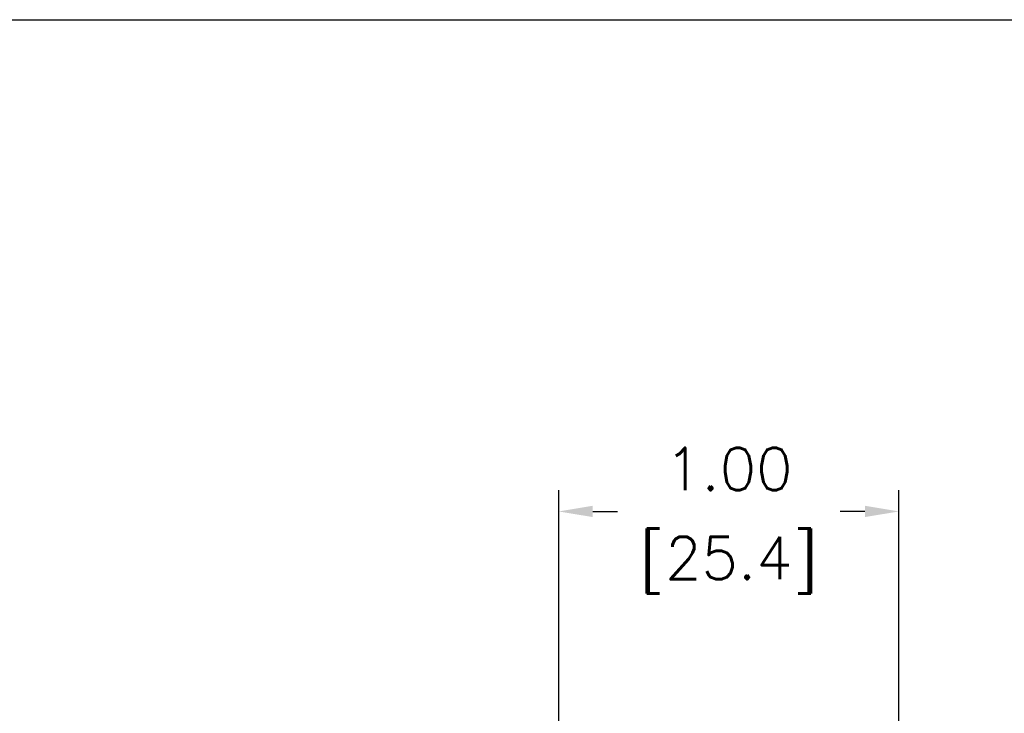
# Model space of a CAD drawing. Extents: x 897.4 to 908.4, y -8.5 to -0.5.
# Tile 5 of 10: x 900.6 to 903.5, y -2.6 to -0.5. Entities that reach past the tile are written whole.
import ezdxf

# ---------------------------------------------------------------- set-up
doc = ezdxf.new("R2010")
doc.units = 0
doc.header["$LTSCALE"] = 0.25
doc.header["$MEASUREMENT"] = 0
doc.layers.get('DEFPOINTS').update_dxf_attribs({"linetype": 'CONTINUOUS'})
doc.layers.add('dim', color=140, linetype='CONTINUOUS')
doc.layers.add('dim @ 1', color=140, linetype='CONTINUOUS')
doc.styles.get("Standard").update_dxf_attribs({"font": 'romans.shx'})
doc.dimstyles.get("Standard").update_dxf_attribs({"dimtxt": 0.125, "dimasz": 0.1, "dimexe": 0.0625, "dimexo": 0.0625, "dimgap": 0.0625, "dimtad": 0, "dimtih": 1, "dimtoh": 1, "dimzin": 0, "dimdsep": 46, "dimtxsty": 'Standard', "dimcen": 0, "dimadec": 0, "dimazin": 0, "dimtfac": 1, "dimtofl": 0, "dimtmove": 0, "dimatfit": 3, "dimfxl": 0, "dimtolj": 1, "dimtzin": 0, "dimarcsym": 0})

# ---------------------------------------------------------------- blocks, each defined once
blk = doc.blocks.new('*D12')
at = {"layer": 'DEFPOINTS', "color": 0}
for p in [(903.1988, -1.9803), (902.1988, -2.6665), (903.1988, -2.708)]:
    blk.add_point(p, dxfattribs=at)
at = {"layer": 'dim', "color": 0, "lineweight": -2}
for p, q in [((902.1988, -2.604), (902.1988, -1.9178)), ((903.1988, -2.6455), (903.1988, -1.9178)), ((902.2988, -1.9803), (902.3714, -1.9803)), ((903.0988, -1.9803), (903.0262, -1.9803))]:
    blk.add_line(p, q, dxfattribs=at)
at = {"layer": 'dim', "color": 0}
for points in [[(902.2988, -1.9636), (902.2988, -1.9969), (902.1988, -1.9803)], [(903.0988, -1.9636), (903.0988, -1.9969), (903.1988, -1.9803)]]:
    blk.add_solid(points, dxfattribs=at)
at = {"layer": 'dim', "color": 0, "char_height": 0.125, "attachment_point": 5}
for s, insert in [('\\A1;1.00', (902.6988, -1.8553)), ('\\A1;[25.4]', (902.6988, -2.138))]:
    blk.add_mtext(s, dxfattribs=dict(at, insert=insert))

msp = doc.modelspace()

# ---------------------------------------------------------------- linework, layer by layer
at = {"layer": 'DEFPOINTS'}
msp.add_line((897.4093, -0.5339), (908.4093, -0.5339), dxfattribs=at)

# ---------------------------------------------------------------- dimensions: what is measured, and where the dimension line sits
at = {"layer": 'dim @ 1'}
dim = msp.add_linear_dim(base=(903.1988, -1.9803), p1=(902.1988, -2.6665), p2=(903.1988, -2.708), dimstyle='Standard', override={"dimscale": 1, "dimpost": '\\X', "dimtix": 0, "dimtofl": 0, "dimtmove": 0, "dimatfit": 3}, dxfattribs=at)
dim.commit()
dim.dimension.update_dxf_attribs({"geometry": '*D12', "text_midpoint": (902.6988, -1.9803)})

doc.saveas('drawing.dxf')
